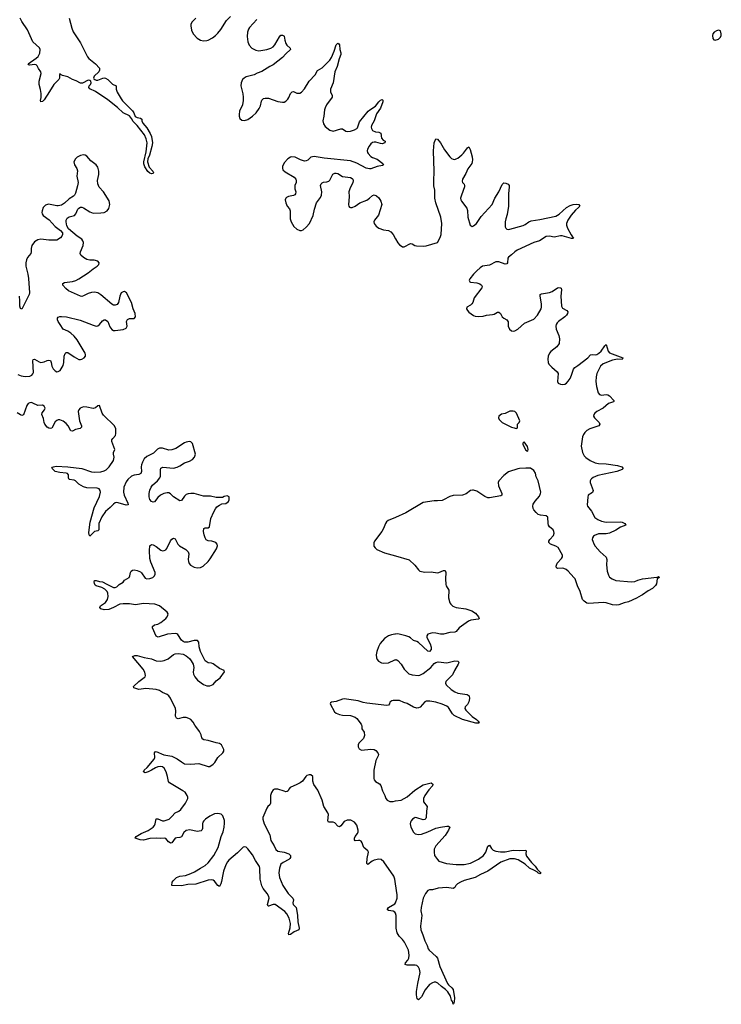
# Model space of a CAD drawing. Header units: inches. Extents: x 1954800 to 2060275, y 904969 to 1016298.
# Tile 60 of 77: x 2015241 to 2024126, y 986466 to 998929. Entities that reach past the tile are written whole.
import ezdxf

# ---------------------------------------------------------------- set-up
doc = ezdxf.new("R2010")
doc.units = ezdxf.units.IN
doc.header["$MEASUREMENT"] = 0
for name, color, linetype in [('C0918', 7, 'Continuous'), ('C0919', 7, 'Continuous'), ('C0928', 7, 'Continuous'), ('C0929', 7, 'Continuous')]:
    doc.layers.add(name, color=color, linetype=linetype)

msp = doc.modelspace()

# ---------------------------------------------------------------- linework, layer by layer
at = {"layer": 'C0918', "color": 6, "elevation": 500}
for points in [[(2020000, 987991), (2019992, 988048), (2019978, 988090), (2019852, 988270), (2019817, 988297), (2019790, 988302), (2019730, 988291), (2019703, 988277), (2019650, 988237), (2019642, 988242), (2019638, 988250), (2019640, 988310), (2019658, 988390), (2019651, 988410), (2019600, 988450), (2019590, 988470), (2019580, 988510), (2019567, 988530), (2019550, 988538), (2019530, 988541), (2019490, 988536), (2019481, 988550), (2019482, 988570), (2019489, 988590), (2019519, 988630), (2019527, 988650), (2019528, 988670), (2019512, 988732), (2019482, 988770), (2019435, 988796), (2019390, 988797), (2019350, 988778), (2019310, 988724), (2019290, 988714), (2019270, 988722), (2019230, 988762), (2019212, 988772), (2019150, 988773), (2019142, 988790), (2019151, 988870), (2019145, 988890), (2019092, 988970), (2019071, 989050), (2019017, 989177), (2018965, 989250), (2018954, 989290), (2018953, 989350), (2018930, 989370), (2018908, 989372), (2018879, 989361), (2018866, 989350), (2018821, 989290), (2018794, 989270), (2018752, 989248), (2018668, 989212), (2018649, 989190), (2018642, 989170), (2018630, 989160), (2018610, 989157), (2018590, 989162), (2018509, 989191), (2018470, 989190), (2018450, 989179), (2018430, 989146), (2018419, 989110), (2018418, 989010), (2018408, 988992), (2018384, 988970), (2018370, 988950), (2018321, 988830), (2018320, 988810), (2018339, 988750), (2018408, 988610), (2018420, 988540), (2018465, 988470), (2018484, 988424), (2018510, 988406), (2018592, 988392), (2018649, 988369), (2018672, 988350), (2018670, 988325), (2018663, 988310), (2018650, 988297), (2018578, 988262), (2018550, 988238), (2018530, 988190), (2018522, 988130), (2018533, 988070), (2018575, 987970), (2018597, 987930), (2018643, 987870), (2018702, 987810), (2018707, 987790), (2018701, 987750), (2018705, 987730), (2018742, 987690), (2018748, 987670), (2018760, 987590), (2018763, 987510), (2018779, 987430), (2018776, 987410), (2018715, 987385), (2018670, 987350), (2018650, 987346), (2018644, 987364), (2018666, 987434), (2018672, 987490), (2018655, 987555), (2018626, 987610), (2018599, 987639), (2018478, 987730), (2018450, 987731), (2018390, 987708), (2018386, 987710), (2018381, 987730), (2018399, 987810), (2018397, 987830), (2018375, 987870), (2018324, 987930), (2018306, 987966), (2018285, 988050), (2018282, 988190), (2018278, 988210), (2018227, 988287), (2018190, 988357), (2018130, 988434), (2018110, 988453), (2018090, 988460), (2018070, 988453), (2017998, 988382), (2017890, 988291), (2017872, 988270), (2017851, 988230), (2017822, 988150), (2017812, 988110), (2017799, 988021), (2017790, 987989), (2017770, 987958), (2017750, 987968), (2017710, 988023), (2017690, 988037), (2017670, 988043), (2017630, 988038), (2017470, 987986), (2017370, 987982), (2017290, 987964), (2017169, 987970), (2017172, 988010), (2017184, 988030), (2017229, 988070), (2017270, 988089), (2017342, 988098), (2017410, 988120), (2017456, 988144), (2017529, 988191), (2017590, 988221), (2017630, 988255), (2017700, 988350), (2017754, 988450), (2017792, 988588), (2017816, 988650), (2017832, 988710), (2017837, 988757), (2017834, 988794), (2017814, 988850), (2017792, 988872), (2017750, 988882), (2017710, 988875), (2017650, 988848), (2017596, 988810), (2017573, 988790), (2017560, 988770), (2017555, 988750), (2017557, 988690), (2017550, 988670), (2017538, 988662), (2017490, 988653), (2017395, 988675), (2017350, 988664), (2017320, 988640), (2017290, 988586), (2017270, 988576), (2017230, 988575), (2017210, 988568), (2017170, 988510), (2017150, 988507), (2017145, 988510), (2017124, 988524), (2017090, 988565), (2017070, 988570), (2017030, 988566), (2016970, 988570), (2016890, 988565), (2016810, 988544), (2016765, 988550), (2016705, 988570), (2016718, 988590), (2016781, 988630), (2016870, 988667), (2016933, 988707), (2016950, 988730), (2016958, 988750), (2016970, 988813), (2016990, 988814), (2017050, 988790), (2017070, 988789), (2017133, 988810), (2017170, 988843), (2017209, 988891), (2017256, 988910), (2017281, 988930), (2017340, 989010), (2017371, 989070), (2017371, 989090), (2017364, 989110), (2017335, 989150), (2017309, 989170), (2017139, 989270), (2017125, 989285), (2017115, 989350), (2017096, 989410), (2017070, 989455), (2017050, 989472), (2017030, 989478), (2016990, 989473), (2016960, 989460), (2016910, 989428), (2016870, 989409), (2016830, 989398), (2016810, 989408), (2016819, 989430), (2016857, 989463), (2016946, 989570), (2016952, 989590), (2016950, 989650), (2016958, 989662), (2016970, 989664), (2017065, 989625), (2017170, 989609), (2017235, 989575), (2017290, 989534), (2017330, 989512), (2017410, 989504), (2017510, 989515), (2017630, 989477), (2017650, 989478), (2017690, 989506), (2017712, 989528), (2017749, 989590), (2017814, 989650), (2017825, 989670), (2017827, 989690), (2017797, 989750), (2017770, 989769), (2017730, 989774), (2017630, 989805), (2017574, 989814), (2017562, 989822), (2017550, 989839), (2017538, 989878), (2017518, 989918), (2017470, 989983), (2017460, 990000)], [(2019569, 990000), (2019572, 989990), (2019574, 989954), (2019605, 989910), (2019607, 989870), (2019597, 989830), (2019535, 989770), (2019526, 989750), (2019526, 989726), (2019541, 989701), (2019570, 989684), (2019690, 989696), (2019730, 989692), (2019750, 989680), (2019778, 989650), (2019784, 989630), (2019780, 989610), (2019753, 989550), (2019726, 989430), (2019725, 989325), (2019729, 989309), (2019745, 989285), (2019796, 989256), (2019815, 989235), (2019834, 989170), (2019866, 989110), (2019876, 989070), (2019893, 989050), (2019930, 989035), (2019970, 989035), (2020000, 989040)], [(2020000, 987621), (2019992, 987632), (2019970, 987643), (2019912, 987652), (2019901, 987661), (2019898, 987670), (2019912, 987690), (2019990, 987737), (2020000, 987750)]]:
    msp.add_lwpolyline(points, dxfattribs=at)
at = {"layer": 'C0919', "color": 6}
for points, elevation in [([(2015870, 998950), (2015900, 998820), (2015917, 998777), (2016010, 998635), (2016100, 998460), (2016119, 998439), (2016201, 998370), (2016250, 998314), (2016254, 998290), (2016245, 998270), (2016184, 998216), (2016178, 998190), (2016182, 998182), (2016191, 998171), (2016210, 998162), (2016230, 998163), (2016295, 998190), (2016310, 998192), (2016330, 998188), (2016358, 998170), (2016415, 998115), (2016463, 998090), (2016464, 998050), (2016475, 998010), (2016527, 997927), (2016544, 997904), (2016670, 997775), (2016686, 997750), (2016705, 997705), (2016729, 997689), (2016770, 997684), (2016789, 997670), (2016789, 997650), (2016801, 997621), (2016850, 997559), (2016893, 997490), (2016910, 997450), (2016922, 997370), (2016916, 997324), (2016886, 997214), (2016866, 997170), (2016861, 997130), (2016881, 997061), (2016926, 997010), (2016935, 996990), (2016930, 996983), (2016910, 996980), (2016890, 996985), (2016866, 997006), (2016827, 997067), (2016815, 997105), (2016815, 997130), (2016844, 997256), (2016854, 997370), (2016842, 997422), (2016820, 997470), (2016730, 997591), (2016679, 997639), (2016659, 997679), (2016633, 997713), (2016550, 997752), (2016478, 997818), (2016356, 997916), (2016201, 998021), (2016130, 998055), (2016117, 998070), (2016123, 998090), (2016140, 998110), (2016148, 998130), (2016141, 998150), (2016130, 998159), (2016110, 998162), (2016035, 998125), (2016010, 998125), (2015956, 998156), (2015910, 998172), (2015850, 998204), (2015783, 998223), (2015757, 998237), (2015750, 998248), (2015744, 998230), (2015745, 998190), (2015737, 998170), (2015673, 998107), (2015621, 998019), (2015550, 997915), (2015530, 997895), (2015510, 997890), (2015507, 997907), (2015515, 997945), (2015515, 997995), (2015507, 998047), (2015488, 998110), (2015490, 998151), (2015513, 998247), (2015509, 998270), (2015478, 998310), (2015463, 998343), (2015450, 998358), (2015430, 998362), (2015370, 998352), (2015356, 998356), (2015350, 998370), (2015450, 998441), (2015476, 998464), (2015496, 998504), (2015501, 998550), (2015492, 998572), (2015409, 998650), (2015339, 998799), (2015270, 998906), (2015247, 998950)], 400), ([(2017470, 998950), (2017423, 998897), (2017409, 998870), (2017408, 998850), (2017418, 998798), (2017437, 998750), (2017490, 998697), (2017530, 998670), (2017570, 998661), (2017610, 998666), (2017630, 998672), (2017681, 998699), (2017722, 998730), (2017750, 998759), (2017790, 998807), (2017859, 998921), (2017911, 998970)], 500), ([(2018246, 998930), (2018153, 998830), (2018139, 998810), (2018127, 998770), (2018122, 998718), (2018129, 998649), (2018147, 998607), (2018181, 998570), (2018230, 998543), (2018270, 998537), (2018370, 998552), (2018423, 998570), (2018450, 998587), (2018471, 998609), (2018530, 998713), (2018550, 998733), (2018570, 998735), (2018586, 998726), (2018590, 998719), (2018597, 998670), (2018610, 998628), (2018626, 998606), (2018668, 998570), (2018670, 998550), (2018610, 998497), (2018570, 998450), (2018450, 998357), (2018410, 998338), (2018306, 998274), (2018250, 998254), (2018209, 998231), (2018110, 998204), (2018084, 998190), (2018063, 998170), (2018044, 998130), (2018040, 998090), (2018066, 997990), (2018073, 997950), (2018073, 997907), (2018061, 997850), (2018023, 997770), (2018021, 997730), (2018021, 997710), (2018030, 997679), (2018056, 997656), (2018090, 997652), (2018130, 997667), (2018191, 997710), (2018235, 997750), (2018276, 997804), (2018290, 997838), (2018303, 997897), (2018309, 997911), (2018330, 997930), (2018350, 997937), (2018390, 997935), (2018510, 997894), (2018570, 997884), (2018590, 997887), (2018610, 997897), (2018637, 997923), (2018650, 997944), (2018670, 997996), (2018690, 998018), (2018710, 998021), (2018750, 998001), (2018770, 997997), (2018790, 998000), (2018810, 998011), (2018850, 998056), (2018909, 998151), (2018981, 998230), (2019012, 998288), (2019070, 998318), (2019170, 998415), (2019191, 998450), (2019224, 998530), (2019249, 998610), (2019270, 998632), (2019284, 998624), (2019290, 998611), (2019297, 998550), (2019308, 998510), (2019307, 998490), (2019287, 998433), (2019263, 998337), (2019234, 998270), (2019210, 998130), (2019179, 998050), (2019178, 998018), (2019198, 997970), (2019197, 997950), (2019128, 997850), (2019110, 997815), (2019103, 997790), (2019094, 997710), (2019078, 997650), (2019088, 997610), (2019110, 997576), (2019170, 997530), (2019210, 997520), (2019310, 997549), (2019330, 997548), (2019370, 997520), (2019390, 997512), (2019430, 997516), (2019483, 997537), (2019509, 997551), (2019518, 997562), (2019544, 997636), (2019653, 997770), (2019674, 997790), (2019745, 997835), (2019790, 997891), (2019810, 997909), (2019830, 997917), (2019839, 997910), (2019840, 997890), (2019811, 997810), (2019761, 997739), (2019731, 997650), (2019698, 997590), (2019693, 997570), (2019695, 997550), (2019710, 997527), (2019746, 997510), (2019790, 997506), (2019814, 997494), (2019823, 997430), (2019845, 997405), (2019868, 997390), (2019867, 997370), (2019830, 997359), (2019810, 997360), (2019750, 997378), (2019730, 997379), (2019710, 997374), (2019690, 997358), (2019667, 997330), (2019646, 997290), (2019641, 997270), (2019644, 997250), (2019654, 997234), (2019690, 997199), (2019710, 997185), (2019770, 997165), (2019841, 997110), (2019847, 997090), (2019837, 997083), (2019770, 997069), (2019690, 997042), (2019670, 997040), (2019630, 997050), (2019510, 997112), (2019430, 997141), (2019095, 997175), (2018970, 997198), (2018930, 997188), (2018889, 997151), (2018870, 997141), (2018850, 997139), (2018796, 997156), (2018730, 997189), (2018685, 997195), (2018669, 997190), (2018635, 997170), (2018590, 997119), (2018570, 997070), (2018569, 997050), (2018575, 997030), (2018602, 997002), (2018715, 996935), (2018737, 996910), (2018743, 996890), (2018741, 996870), (2018724, 996830), (2018727, 996790), (2018738, 996750), (2018735, 996725), (2018726, 996714), (2018710, 996705), (2018645, 996690), (2018621, 996679), (2018610, 996670), (2018602, 996650), (2018610, 996610), (2018627, 996570), (2018656, 996536), (2018668, 996510), (2018667, 996410), (2018678, 996370), (2018713, 996310), (2018750, 996276), (2018790, 996259), (2018810, 996260), (2018830, 996269), (2018870, 996304), (2018910, 996350), (2018958, 996450), (2018976, 996530), (2019001, 996610), (2019050, 996678), (2019064, 996710), (2019066, 996750), (2019049, 996830), (2019057, 996850), (2019070, 996863), (2019090, 996872), (2019130, 996876), (2019156, 996884), (2019170, 996898), (2019208, 996972), (2019230, 996986), (2019250, 996988), (2019270, 996982), (2019330, 996946), (2019430, 996930), (2019450, 996920), (2019459, 996910), (2019464, 996890), (2019461, 996870), (2019421, 996790), (2019409, 996750), (2019415, 996690), (2019406, 996586), (2019409, 996569), (2019418, 996558), (2019430, 996553), (2019450, 996553), (2019490, 996567), (2019548, 996612), (2019636, 996644), (2019672, 996668), (2019710, 996703), (2019730, 996711), (2019761, 996701), (2019790, 996675), (2019816, 996630), (2019827, 996590), (2019784, 996456), (2019736, 996390), (2019727, 996370), (2019729, 996350), (2019754, 996314), (2019790, 996290), (2019850, 996270), (2019910, 996261), (2019943, 996243), (2019970, 996210), (2020000, 996157)], 500), ([(2015218, 994438), (2015262, 994422), (2015310, 994412), (2015370, 994415), (2015397, 994430), (2015410, 994445), (2015417, 994463), (2015409, 994611), (2015413, 994627), (2015429, 994631), (2015490, 994597), (2015510, 994592), (2015550, 994598), (2015590, 994617), (2015610, 994620), (2015630, 994614), (2015641, 994590), (2015650, 994542), (2015666, 994510), (2015690, 994484), (2015710, 994473), (2015730, 994474), (2015753, 994490), (2015791, 994550), (2015800, 994590), (2015803, 994670), (2015816, 994704), (2015830, 994718), (2015850, 994716), (2015930, 994660), (2015990, 994629), (2016010, 994628), (2016027, 994633), (2016058, 994650), (2016074, 994670), (2016076, 994690), (2016071, 994710), (2015970, 994875), (2015930, 994925), (2015890, 994961), (2015850, 994987), (2015790, 995011), (2015756, 995070), (2015727, 995110), (2015719, 995130), (2015721, 995150), (2015730, 995162), (2015748, 995172), (2015770, 995174), (2015834, 995166), (2016007, 995127), (2016170, 995061), (2016210, 995051), (2016230, 995055), (2016250, 995069), (2016290, 995117), (2016310, 995128), (2016330, 995129), (2016356, 995110), (2016383, 995043), (2016407, 995007), (2016430, 994995), (2016450, 994993), (2016551, 995009), (2016590, 995025), (2016601, 995050), (2016595, 995110), (2016605, 995135), (2016630, 995148), (2016692, 995148), (2016710, 995170), (2016705, 995210), (2016678, 995270), (2016659, 995350), (2016596, 995470), (2016570, 995487), (2016550, 995485), (2016528, 995470), (2016510, 995429), (2016493, 995350), (2016475, 995325), (2016450, 995314), (2016430, 995316), (2016410, 995329), (2016270, 995448), (2016230, 995471), (2016190, 995481), (2016150, 995476), (2016110, 995464), (2016050, 995433), (2016030, 995427), (2016010, 995430), (2015859, 995499), (2015826, 995526), (2015788, 995570), (2015788, 995590), (2015810, 995602), (2015910, 995617), (2015951, 995629), (2015990, 995649), (2016110, 995726), (2016170, 995776), (2016224, 995810), (2016242, 995830), (2016246, 995850), (2016230, 995872), (2016186, 995886), (2016130, 995887), (2016090, 995893), (2016050, 995918), (2016017, 995950), (2016009, 995970), (2016011, 995990), (2016045, 996070), (2016049, 996110), (2016042, 996130), (2016027, 996150), (2015969, 996189), (2015860, 996280), (2015839, 996319), (2015828, 996370), (2015829, 996391), (2015842, 996418), (2015866, 996434), (2015937, 996450), (2015954, 996470), (2015979, 996530), (2015990, 996543), (2016010, 996554), (2016030, 996554), (2016050, 996546), (2016130, 996495), (2016170, 996481), (2016270, 996483), (2016310, 996488), (2016348, 996510), (2016370, 996538), (2016384, 996590), (2016376, 996636), (2016301, 996750), (2016248, 996808), (2016230, 996850), (2016226, 996894), (2016242, 996970), (2016244, 997010), (2016230, 997062), (2016210, 997093), (2016143, 997143), (2016090, 997203), (2016070, 997215), (2016050, 997217), (2016010, 997211), (2015969, 997190), (2015949, 997170), (2015928, 997130), (2015936, 997090), (2015964, 997044), (2015975, 997015), (2015963, 996950), (2015981, 996870), (2015974, 996826), (2015948, 996732), (2015936, 996710), (2015923, 996697), (2015870, 996663), (2015810, 996606), (2015770, 996581), (2015730, 996571), (2015710, 996571), (2015606, 996594), (2015570, 996583), (2015540, 996550), (2015524, 996510), (2015521, 996490), (2015525, 996470), (2015538, 996450), (2015614, 996394), (2015690, 996313), (2015760, 996260), (2015783, 996230), (2015784, 996210), (2015776, 996190), (2015757, 996170), (2015710, 996139), (2015610, 996138), (2015510, 996149), (2015470, 996144), (2015430, 996118), (2015395, 996070), (2015385, 996035), (2015388, 995990), (2015381, 995970), (2015340, 995920), (2015327, 995890), (2015319, 995850), (2015320, 995810), (2015345, 995710), (2015354, 995654), (2015365, 995470), (2015361, 995450), (2015270, 995264), (2015250, 995274), (2015244, 995304), (2015245, 995370), (2015237, 995430)], 500), ([(2017460, 990000), (2017438, 990038), (2017408, 990070), (2017385, 990085), (2017350, 990098), (2017310, 990097), (2017250, 990080), (2017229, 990089), (2017215, 990115), (2017220, 990180), (2017213, 990210), (2017150, 990340), (2017130, 990369), (2017110, 990386), (2017050, 990413), (2017010, 990438), (2016970, 990450), (2016838, 990462), (2016750, 990452), (2016685, 990470), (2016684, 990490), (2016750, 990550), (2016819, 990601), (2016829, 990610), (2016836, 990630), (2016828, 990670), (2016807, 990710), (2016672, 990870), (2016699, 990881), (2016730, 990881), (2016817, 990857), (2016910, 990841), (2016970, 990814), (2017030, 990809), (2017070, 990816), (2017121, 990839), (2017188, 990892), (2017210, 990904), (2017250, 990906), (2017310, 990896), (2017350, 990875), (2017390, 990842), (2017414, 990814), (2017439, 990770), (2017445, 990730), (2017439, 990670), (2017444, 990644), (2017458, 990610), (2017494, 990570), (2017570, 990515), (2017610, 990497), (2017650, 990498), (2017690, 990516), (2017730, 990559), (2017781, 990599), (2017833, 990673), (2017829, 990690), (2017770, 990717), (2017690, 990776), (2017670, 990784), (2017630, 990790), (2017590, 990814), (2017531, 990930), (2017513, 990990), (2017509, 991049), (2017492, 991072), (2017450, 991070), (2017370, 991048), (2017330, 991052), (2017310, 991060), (2017290, 991077), (2017246, 991146), (2017230, 991156), (2017210, 991160), (2017114, 991150), (2016995, 991115), (2016970, 991124), (2016925, 991230), (2016925, 991250), (2016950, 991269), (2016990, 991278), (2017030, 991299), (2017090, 991350), (2017108, 991370), (2017119, 991390), (2017120, 991410), (2017108, 991430), (2017011, 991511), (2016951, 991531), (2016810, 991541), (2016710, 991524), (2016630, 991535), (2016550, 991537), (2016508, 991530), (2016430, 991488), (2016370, 991464), (2016310, 991460), (2016267, 991470), (2016256, 991490), (2016265, 991510), (2016327, 991553), (2016352, 991588), (2016361, 991630), (2016358, 991670), (2016350, 991691), (2016320, 991720), (2016281, 991741), (2016210, 991762), (2016199, 991770), (2016188, 991792), (2016186, 991814), (2016190, 991830), (2016210, 991832), (2016250, 991816), (2016290, 991812), (2016343, 991783), (2016430, 991744), (2016450, 991740), (2016470, 991750), (2016500, 991780), (2016550, 991810), (2016570, 991834), (2016627, 991870), (2016637, 991890), (2016643, 991930), (2016651, 991949), (2016670, 991962), (2016690, 991966), (2016730, 991958), (2016770, 991941), (2016786, 991926), (2016830, 991862), (2016850, 991850), (2016890, 991854), (2016929, 991870), (2016950, 991891), (2016958, 991910), (2016957, 991930), (2016902, 992062), (2016891, 992110), (2016884, 992210), (2016891, 992269), (2016910, 992285), (2016930, 992282), (2016970, 992260), (2017030, 992214), (2017050, 992208), (2017070, 992209), (2017090, 992219), (2017103, 992237), (2017150, 992333), (2017170, 992354), (2017190, 992365), (2017210, 992356), (2017246, 992290), (2017265, 992270), (2017345, 992225), (2017374, 992194), (2017383, 992170), (2017376, 992096), (2017379, 992070), (2017387, 992047), (2017405, 992025), (2017450, 992000), (2017490, 991992), (2017530, 991996), (2017565, 992010), (2017630, 992070), (2017655, 992105), (2017732, 992230), (2017746, 992270), (2017743, 992290), (2017724, 992310), (2017673, 992330), (2017630, 992333), (2017604, 992344), (2017589, 992369), (2017577, 992410), (2017571, 992450), (2017573, 992487), (2017590, 992497), (2017630, 992496), (2017644, 992510), (2017663, 992617), (2017699, 992701), (2017721, 992739), (2017739, 992761), (2017770, 992785), (2017801, 992799), (2017850, 992806), (2017870, 992816), (2017884, 992830), (2017895, 992850), (2017893, 992890), (2017870, 992901), (2017830, 992893), (2017810, 992883), (2017730, 992879), (2017656, 992896), (2017570, 992899), (2017452, 992930), (2017407, 992933), (2017373, 992927), (2017350, 992917), (2017330, 992898), (2017290, 992844), (2017270, 992839), (2017189, 992889), (2017150, 992929), (2017130, 992939), (2017110, 992941), (2017066, 992930), (2017024, 992910), (2016990, 992883), (2016950, 992827), (2016930, 992823), (2016910, 992830), (2016890, 992854), (2016881, 992890), (2016881, 992930), (2016888, 992972), (2016906, 993014), (2016922, 993038), (2016985, 993090), (2017017, 993130), (2017024, 993150), (2017024, 993230), (2017030, 993253), (2017053, 993267), (2017190, 993254), (2017237, 993263), (2017270, 993280), (2017330, 993322), (2017390, 993339), (2017430, 993363), (2017455, 993390), (2017469, 993430), (2017430, 993565), (2017410, 993584), (2017390, 993588), (2017350, 993580), (2017330, 993571), (2017218, 993502), (2017170, 993483), (2017130, 993479), (2017050, 993506), (2017010, 993507), (2016985, 993495), (2016937, 993443), (2016850, 993399), (2016819, 993370), (2016797, 993330), (2016786, 993294), (2016781, 993270), (2016785, 993210), (2016775, 993185), (2016750, 993172), (2016690, 993163), (2016658, 993150), (2016610, 993111), (2016590, 993080), (2016561, 993010), (2016555, 992950), (2016564, 992910), (2016612, 992810), (2016613, 992787), (2016590, 992784), (2016490, 992815), (2016470, 992817), (2016450, 992812), (2016430, 992797), (2016387, 992753), (2016330, 992704), (2016282, 992638), (2016245, 992550), (2016242, 992530), (2016244, 992470), (2016230, 992460), (2016189, 992451), (2016130, 992392), (2016120, 992410), (2016118, 992438), (2016134, 992570), (2016186, 992750), (2016250, 992893), (2016264, 992950), (2016262, 992970), (2016249, 992990), (2016221, 993001), (2016090, 993004), (2016050, 993015), (2015990, 993048), (2015950, 993093), (2015930, 993102), (2015869, 993109), (2015861, 993130), (2015860, 993170), (2015845, 993185), (2015830, 993191), (2015750, 993196), (2015692, 993210), (2015649, 993251), (2015656, 993264), (2015668, 993270), (2015704, 993276), (2015850, 993270), (2016030, 993247), (2016150, 993207), (2016190, 993200), (2016270, 993207), (2016310, 993218), (2016336, 993230), (2016374, 993270), (2016428, 993350), (2016435, 993370), (2016437, 993390), (2016429, 993431), (2016431, 993450), (2016445, 993490), (2016410, 993590), (2016410, 993610), (2016420, 993630), (2016453, 993667), (2016460, 993690), (2016457, 993750), (2016444, 993790), (2016302, 993922), (2016284, 993950), (2016250, 994046), (2016230, 994042), (2016203, 994017), (2016170, 994006), (2016090, 994026), (2016050, 994028), (2016009, 994011), (2015990, 993990), (2015984, 993970), (2015999, 993850), (2016024, 993790), (2016023, 993770), (2016006, 993754), (2015950, 993740), (2015910, 993719), (2015890, 993726), (2015854, 993790), (2015830, 993818), (2015790, 993847), (2015750, 993864), (2015730, 993864), (2015710, 993856), (2015690, 993838), (2015650, 993760), (2015630, 993753), (2015610, 993758), (2015590, 993773), (2015561, 993810), (2015552, 993830), (2015542, 993882), (2015523, 993930), (2015528, 993952), (2015556, 993990), (2015562, 994010), (2015557, 994030), (2015550, 994039), (2015530, 994049), (2015470, 994047), (2015410, 994077), (2015390, 994082), (2015370, 994080), (2015350, 994070), (2015333, 994047), (2015290, 993928), (2015270, 993919), (2015250, 993927), (2015211, 993951)], 500), ([(2020000, 992630), (2019906, 992590), (2019887, 992573), (2019873, 992550), (2019850, 992490), (2019828, 992450), (2019736, 992330), (2019728, 992308), (2019727, 992267), (2019742, 992242), (2019764, 992224), (2019862, 992182), (2020000, 992143)], 500), ([(2020000, 991153), (2019990, 991153), (2019950, 991144), (2019912, 991128), (2019863, 991097), (2019808, 991032), (2019786, 990990), (2019762, 990930), (2019757, 990890), (2019760, 990850), (2019767, 990830), (2019784, 990810), (2019821, 990790), (2019850, 990784), (2019913, 990790), (2019990, 990827), (2020000, 990828)], 500), ([(2020000, 990312), (2019970, 990311), (2019954, 990306), (2019930, 990290), (2019924, 990270), (2019910, 990252), (2019890, 990250), (2019637, 990277), (2019590, 990286), (2019528, 990308), (2019350, 990333), (2019330, 990330), (2019250, 990297), (2019191, 990289), (2019179, 990281), (2019174, 990270), (2019227, 990170), (2019248, 990150), (2019290, 990134), (2019330, 990126), (2019430, 990122), (2019490, 990099), (2019510, 990083), (2019565, 990010), (2019569, 990000)], 500)]:
    msp.add_lwpolyline(points, dxfattribs=dict(at, elevation=elevation))
at = {"layer": 'C0928', "color": 6, "elevation": 500}
for points in [[(2020000, 989040), (2020070, 989051), (2020150, 989091), (2020245, 989175), (2020350, 989243), (2020450, 989270), (2020472, 989252), (2020468, 989230), (2020421, 989179), (2020371, 989110), (2020356, 989070), (2020355, 989030), (2020400, 988970), (2020391, 988909), (2020389, 988831), (2020383, 988817), (2020370, 988804), (2020350, 988801), (2020270, 988827), (2020250, 988829), (2020236, 988824), (2020216, 988810), (2020200, 988790), (2020190, 988770), (2020188, 988750), (2020196, 988710), (2020230, 988644), (2020250, 988625), (2020290, 988617), (2020330, 988621), (2020410, 988650), (2020510, 988697), (2020570, 988710), (2020650, 988720), (2020670, 988720), (2020687, 988710), (2020672, 988670), (2020630, 988603), (2020511, 988470), (2020490, 988430), (2020489, 988390), (2020496, 988350), (2020530, 988298), (2020550, 988277), (2020648, 988248), (2020770, 988236), (2020870, 988236), (2020950, 988253), (2021050, 988302), (2021114, 988350), (2021145, 988390), (2021170, 988468), (2021190, 988482), (2021217, 988437), (2021237, 988417), (2021270, 988403), (2021330, 988394), (2021390, 988395), (2021490, 988415), (2021568, 988412), (2021650, 988419), (2021655, 988410), (2021649, 988370), (2021660, 988340), (2021721, 988261), (2021770, 988215), (2021796, 988176), (2021841, 988130), (2021838, 988122), (2021830, 988119), (2021801, 988130), (2021797, 988137), (2021760, 988160), (2021696, 988190), (2021641, 988241), (2021553, 988293), (2021506, 988306), (2021450, 988306), (2021334, 988266), (2021170, 988150), (2021075, 988110), (2021009, 988071), (2020870, 988032), (2020822, 988010), (2020785, 987990), (2020766, 987970), (2020750, 987944), (2020730, 987932), (2020650, 987943), (2020542, 987938), (2020470, 987915), (2020430, 987916), (2020410, 987906), (2020379, 987870), (2020352, 987810), (2020324, 987690), (2020322, 987650), (2020332, 987590), (2020315, 987455), (2020320, 987410), (2020347, 987347), (2020370, 987270), (2020400, 987210), (2020412, 987170), (2020427, 987150), (2020516, 987070), (2020532, 987052), (2020563, 986943), (2020658, 986730), (2020671, 986711), (2020715, 986675), (2020732, 986652), (2020747, 986550), (2020744, 986496), (2020734, 986470), (2020730, 986466), (2020721, 986501), (2020710, 986518), (2020697, 986570), (2020664, 986624), (2020634, 986654), (2020582, 986690), (2020535, 986735), (2020510, 986747), (2020490, 986746), (2020470, 986739), (2020430, 986715), (2020375, 986650), (2020330, 986560), (2020290, 986524), (2020275, 986535), (2020267, 986587), (2020266, 986630), (2020281, 986730), (2020313, 986867), (2020306, 986910), (2020290, 986938), (2020270, 986956), (2020250, 986960), (2020150, 986962), (2020123, 986970), (2020128, 986990), (2020157, 987023), (2020170, 987050), (2020173, 987090), (2020166, 987150), (2020113, 987253), (2020087, 987287), (2020045, 987330), (2020021, 987370), (2020010, 987430), (2020009, 987589), (2020000, 987620), (2020000, 987621)], [(2020000, 987750), (2020000, 987750), (2020021, 987810), (2020021, 987850), (2020000, 987991)]]:
    msp.add_lwpolyline(points, dxfattribs=at)
at = {"layer": 'C0929', "color": 6}
for points, elevation in [([(2024090, 998798), (2024066, 998790), (2024035, 998770), (2024019, 998750), (2024013, 998730), (2024019, 998690), (2024030, 998676), (2024050, 998671), (2024090, 998681), (2024115, 998710), (2024124, 998730), (2024126, 998750), (2024114, 998790)], 600), ([(2021490, 993976), (2021450, 993972), (2021390, 993944), (2021344, 993936), (2021307, 993910), (2021304, 993890), (2021311, 993870), (2021350, 993831), (2021470, 993771), (2021505, 993765), (2021530, 993754), (2021542, 993758), (2021546, 993770), (2021546, 993810), (2021568, 993830), (2021574, 993850), (2021532, 993950), (2021510, 993969)], 500), ([(2021630, 993586), (2021613, 993567), (2021612, 993550), (2021650, 993482), (2021670, 993466), (2021675, 993470), (2021679, 993490), (2021670, 993526)], 500)]:
    msp.add_lwpolyline(points, close=True, dxfattribs=dict(at, elevation=elevation))
at = {"layer": 'C0929', "color": 6, "elevation": 500}
for points in [[(2020000, 996157), (2020030, 996103), (2020050, 996080), (2020070, 996066), (2020090, 996056), (2020110, 996056), (2020190, 996096), (2020210, 996093), (2020247, 996070), (2020265, 996065), (2020350, 996062), (2020390, 996068), (2020530, 996107), (2020567, 996173), (2020579, 996210), (2020586, 996350), (2020576, 996430), (2020509, 996610), (2020498, 996670), (2020499, 996770), (2020487, 996827), (2020484, 996884), (2020490, 997010), (2020480, 997270), (2020491, 997369), (2020510, 997419), (2020530, 997415), (2020570, 997369), (2020621, 997281), (2020690, 997192), (2020710, 997173), (2020730, 997163), (2020750, 997161), (2020770, 997166), (2020790, 997177), (2020842, 997218), (2020862, 997238), (2020910, 997309), (2020930, 997319), (2020947, 997287), (2020972, 997192), (2020976, 997156), (2020973, 997130), (2020968, 997110), (2020956, 997090), (2020918, 997042), (2020890, 996981), (2020850, 996910), (2020845, 996885), (2020850, 996870), (2020870, 996848), (2020876, 996830), (2020875, 996815), (2020835, 996710), (2020825, 996670), (2020827, 996650), (2020834, 996634), (2020904, 996544), (2020912, 996512), (2020915, 996430), (2020946, 996330), (2020958, 996318), (2020970, 996313), (2020990, 996319), (2021026, 996350), (2021083, 996437), (2021224, 996590), (2021258, 996670), (2021307, 996750), (2021350, 996843), (2021370, 996862), (2021399, 996859), (2021426, 996846), (2021438, 996830), (2021441, 996810), (2021432, 996730), (2021432, 996568), (2021416, 996464), (2021396, 996410), (2021388, 996370), (2021389, 996309), (2021397, 996290), (2021410, 996279), (2021430, 996275), (2021450, 996277), (2021616, 996324), (2021643, 996337), (2021689, 996371), (2021718, 996382), (2021830, 996399), (2022030, 996442), (2022074, 996466), (2022165, 996550), (2022210, 996576), (2022250, 996588), (2022294, 996594), (2022321, 996590), (2022333, 996570), (2022318, 996550), (2022281, 996519), (2022225, 996455), (2022181, 996390), (2022167, 996350), (2022167, 996327), (2022179, 996290), (2022225, 996205), (2022242, 996182), (2022256, 996170), (2022250, 996159), (2022230, 996158), (2022110, 996195), (2022090, 996195), (2022010, 996177), (2021950, 996188), (2021910, 996183), (2021824, 996130), (2021752, 996108), (2021540, 996010), (2021510, 995991), (2021470, 995953), (2021430, 995924), (2021422, 995910), (2021417, 995850), (2021410, 995837), (2021390, 995836), (2021310, 995866), (2021270, 995863), (2021190, 995823), (2021103, 995810), (2021073, 995790), (2021030, 995751), (2020989, 995710), (2020943, 995650), (2020935, 995630), (2020938, 995618), (2020941, 995610), (2020950, 995605), (2021030, 995598), (2021067, 995587), (2021090, 995570), (2021098, 995550), (2021094, 995534), (2020997, 995410), (2020979, 995350), (2020967, 995333), (2020950, 995317), (2020903, 995290), (2020899, 995270), (2020910, 995250), (2020930, 995229), (2020990, 995186), (2021010, 995178), (2021050, 995173), (2021110, 995177), (2021152, 995188), (2021230, 995198), (2021250, 995203), (2021290, 995225), (2021310, 995226), (2021329, 995209), (2021350, 995167), (2021370, 995149), (2021410, 995130), (2021419, 995119), (2021425, 995105), (2021428, 995048), (2021444, 995010), (2021470, 994990), (2021490, 994988), (2021510, 994992), (2021550, 995012), (2021633, 995087), (2021750, 995138), (2021799, 995190), (2021843, 995270), (2021849, 995291), (2021851, 995331), (2021831, 995429), (2021832, 995450), (2021850, 995461), (2021950, 995474), (2021983, 995490), (2022050, 995535), (2022070, 995540), (2022090, 995536), (2022098, 995530), (2022103, 995510), (2022095, 995430), (2022103, 995303), (2022117, 995277), (2022170, 995250), (2022182, 995230), (2022180, 995210), (2022166, 995190), (2022143, 995170), (2022065, 995110), (2022046, 995090), (2022035, 995070), (2022030, 995050), (2022034, 995010), (2022069, 994930), (2022079, 994890), (2022071, 994830), (2022044, 994790), (2021966, 994730), (2021950, 994710), (2021933, 994670), (2021928, 994630), (2021932, 994590), (2021944, 994570), (2021978, 994530), (2022048, 994470), (2022059, 994450), (2022051, 994350), (2022062, 994330), (2022090, 994314), (2022110, 994310), (2022143, 994317), (2022166, 994330), (2022188, 994352), (2022210, 994387), (2022230, 994430), (2022254, 994506), (2022270, 994527), (2022311, 994550), (2022434, 994650), (2022470, 994689), (2022490, 994692), (2022530, 994688), (2022550, 994693), (2022577, 994710), (2022605, 994735), (2022650, 994802), (2022670, 994817), (2022692, 994732), (2022710, 994713), (2022879, 994650), (2022870, 994629), (2022810, 994630), (2022750, 994620), (2022630, 994573), (2022598, 994542), (2022551, 994450), (2022540, 994410), (2022536, 994350), (2022546, 994286), (2022567, 994207), (2022585, 994185), (2022610, 994176), (2022670, 994184), (2022690, 994180), (2022710, 994168), (2022767, 994110), (2022764, 994096), (2022759, 994090), (2022698, 994070), (2022630, 994013), (2022550, 993970), (2022525, 993950), (2022510, 993930), (2022509, 993910), (2022521, 993890), (2022579, 993830), (2022588, 993810), (2022576, 993790), (2022462, 993750), (2022425, 993730), (2022396, 993704), (2022380, 993680), (2022369, 993650), (2022350, 993530), (2022370, 993450), (2022390, 993410), (2022410, 993386), (2022466, 993350), (2022530, 993321), (2022570, 993310), (2022670, 993309), (2022810, 993288), (2022865, 993270), (2022885, 993250), (2022870, 993236), (2022805, 993210), (2022562, 993158), (2022504, 993136), (2022481, 993119), (2022473, 993110), (2022467, 993093), (2022467, 993070), (2022504, 992970), (2022495, 992945), (2022442, 992910), (2022434, 992886), (2022426, 992790), (2022430, 992770), (2022481, 992710), (2022525, 992630), (2022562, 992602), (2022610, 992583), (2022670, 992568), (2022850, 992575), (2022871, 992570), (2022903, 992550), (2022916, 992530), (2022850, 992506), (2022790, 992466), (2022712, 992430), (2022670, 992422), (2022570, 992420), (2022521, 992399), (2022509, 992390), (2022494, 992370), (2022492, 992350), (2022497, 992330), (2022510, 992296), (2022530, 992266), (2022590, 992195), (2022670, 992124), (2022676, 992096), (2022673, 992030), (2022679, 991950), (2022696, 991896), (2022710, 991874), (2022742, 991850), (2022791, 991831), (2022987, 991813), (2023030, 991819), (2023070, 991836), (2023129, 991850), (2023309, 991871), (2023325, 991875), (2023330, 991882), (2023342, 991870), (2023330, 991862), (2023318, 991862), (2023312, 991850), (2023306, 991790), (2023294, 991766), (2023254, 991730), (2023201, 991699), (2023130, 991648), (2023110, 991642), (2023052, 991608), (2022950, 991560), (2022894, 991546), (2022830, 991521), (2022803, 991517), (2022750, 991524), (2022667, 991547), (2022631, 991551), (2022450, 991538), (2022424, 991544), (2022390, 991570), (2022370, 991590), (2022339, 991690), (2022303, 991763), (2022274, 991850), (2022260, 991870), (2022187, 991950), (2022162, 991970), (2022130, 991983), (2022110, 991986), (2022050, 991982), (2022037, 991990), (2022034, 992010), (2022048, 992050), (2022104, 992110), (2022115, 992130), (2022115, 992150), (2022058, 992250), (2022030, 992266), (2021965, 992290), (2021944, 992310), (2021943, 992330), (2021953, 992350), (2021999, 992401), (2022008, 992430), (2022007, 992450), (2021996, 992470), (2021951, 992511), (2021938, 992530), (2021932, 992550), (2021931, 992631), (2021907, 992647), (2021836, 992656), (2021808, 992668), (2021781, 992690), (2021750, 992727), (2021743, 992743), (2021738, 992770), (2021745, 992795), (2021767, 992833), (2021824, 992896), (2021838, 992930), (2021839, 992950), (2021805, 993090), (2021781, 993141), (2021772, 993190), (2021750, 993224), (2021710, 993251), (2021650, 993254), (2021570, 993249), (2021550, 993244), (2021432, 993208), (2021370, 993159), (2021309, 993091), (2021300, 993070), (2021305, 993030), (2021348, 992930), (2021347, 992910), (2021336, 992904), (2021190, 992876), (2021170, 992878), (2021130, 992895), (2021030, 992961), (2020990, 992975), (2020974, 992974), (2020950, 992970), (2020893, 992927), (2020850, 992910), (2020730, 992907), (2020690, 992895), (2020610, 992851), (2020590, 992845), (2020530, 992837), (2020490, 992839), (2020350, 992818), (2020130, 992686), (2020000, 992630)], [(2020000, 992143), (2020174, 992094), (2020246, 992026), (2020290, 991964), (2020310, 991948), (2020370, 991938), (2020450, 991939), (2020530, 991928), (2020550, 991930), (2020610, 991955), (2020630, 991957), (2020639, 991930), (2020633, 991850), (2020639, 991779), (2020643, 991763), (2020676, 991710), (2020673, 991610), (2020689, 991549), (2020699, 991530), (2020726, 991506), (2020770, 991489), (2020890, 991472), (2020966, 991446), (2021015, 991415), (2021051, 991370), (2021061, 991350), (2021050, 991342), (2020953, 991327), (2020925, 991315), (2020808, 991232), (2020770, 991187), (2020750, 991177), (2020689, 991171), (2020608, 991152), (2020570, 991153), (2020510, 991165), (2020470, 991166), (2020410, 991150), (2020396, 991130), (2020399, 991110), (2020441, 991030), (2020452, 990988), (2020450, 990955), (2020430, 990933), (2020410, 990937), (2020290, 991047), (2020270, 991059), (2020230, 991072), (2020190, 991106), (2020170, 991117), (2020130, 991131), (2020030, 991154), (2020000, 991153)], [(2020000, 990828), (2020010, 990829), (2020030, 990817), (2020073, 990773), (2020110, 990710), (2020171, 990651), (2020210, 990636), (2020290, 990629), (2020310, 990631), (2020350, 990655), (2020449, 990730), (2020490, 990781), (2020510, 990793), (2020541, 990799), (2020650, 990787), (2020750, 990813), (2020793, 990810), (2020803, 990790), (2020795, 990770), (2020747, 990693), (2020723, 990637), (2020653, 990570), (2020638, 990550), (2020632, 990530), (2020642, 990510), (2020707, 990450), (2020750, 990421), (2020790, 990405), (2020906, 990386), (2020931, 990371), (2020936, 990336), (2020927, 990293), (2020910, 990262), (2020882, 990230), (2020880, 990210), (2020890, 990190), (2020970, 990110), (2021026, 990070), (2021047, 990050), (2021059, 990030), (2021050, 990024), (2021016, 990024), (2020849, 990069), (2020743, 990123), (2020723, 990143), (2020670, 990222), (2020650, 990239), (2020590, 990266), (2020510, 990292), (2020437, 990303), (2020390, 990304), (2020370, 990296), (2020312, 990228), (2020290, 990217), (2020270, 990216), (2020230, 990227), (2020150, 990272), (2020105, 990285), (2020050, 990310), (2020030, 990313), (2020000, 990312)]]:
    msp.add_lwpolyline(points, dxfattribs=at)

doc.saveas('drawing.dxf')
